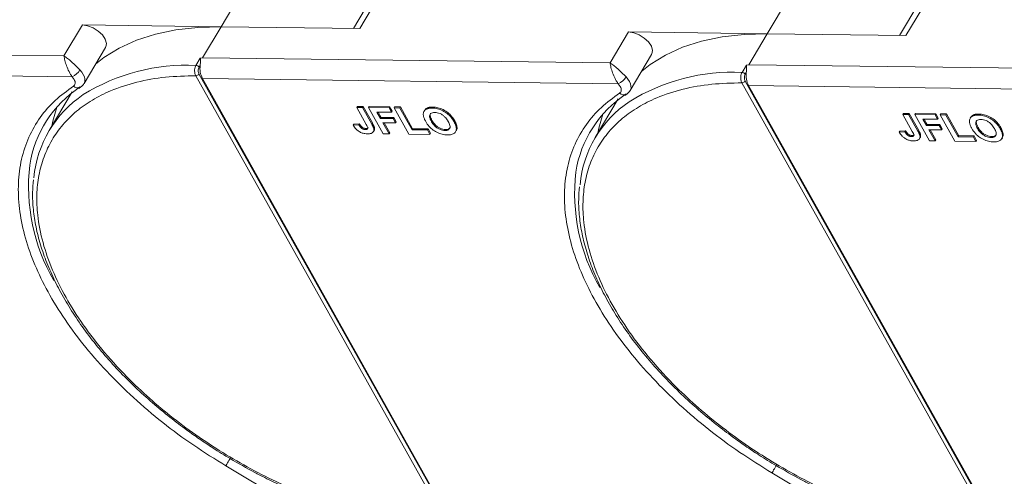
# Model space of a CAD drawing. Header units: millimetres. Extents: x -1055 to 1009, y -247 to 1211.
# Tile 30 of 51: x 218 to 315, y 1017 to 1062. Entities that reach past the tile are written whole.
import ezdxf

# ---------------------------------------------------------------- set-up
doc = ezdxf.new("R2010")
doc.units = ezdxf.units.MM

msp = doc.modelspace()

# ---------------------------------------------------------------- linework, layer by layer
at = {"color": 7, "linetype": 'Continuous', "lineweight": 15}
for p, q in [((239.869, 1064.95), (237.758, 1061.401)), ((251.388, 1061.225), (253.499, 1064.774)), ((252.668, 1064.411), (250.778, 1061.233)), ((293.545, 1064.259), (291.434, 1060.71)), ((306.344, 1063.72), (304.454, 1060.542)), ((305.065, 1060.534), (307.176, 1064.083)), ((224.127, 1061.576), (222.318, 1058.534)), ((237.758, 1061.401), (224.127, 1061.576)), ((235.948, 1058.359), (237.758, 1061.401)), ((237.758, 1061.401), (251.388, 1061.225)), ((277.804, 1060.885), (275.995, 1057.843)), ((291.434, 1060.71), (277.804, 1060.885)), ((289.625, 1057.668), (291.434, 1060.71)), ((291.434, 1060.71), (305.065, 1060.534)), ((222.318, 1058.534), (182.272, 1059.049)), ((224.29, 1055.817), (226.4, 1059.366)), ((235.288, 1057.6), (235.718, 1058.322)), ((235.718, 1058.322), (235.948, 1058.359)), ((275.995, 1057.843), (235.948, 1058.359)), ((277.966, 1055.126), (280.077, 1058.675)), ((182.245, 1057.006), (223.126, 1056.48)), ((235.597, 1057.417), (235.708, 1057.604)), ((288.965, 1056.909), (289.395, 1057.631)), ((289.274, 1056.726), (289.385, 1056.913)), ((289.395, 1057.631), (289.625, 1057.668)), ((329.671, 1057.152), (289.625, 1057.668)), ((223.32, 1056.222), (223.126, 1056.48)), ((260.074, 1012.317), (235.277, 1056.578)), ((260.386, 1012.492), (235.589, 1056.753)), ((235.922, 1056.315), (276.802, 1055.789)), ((235.922, 1056.315), (260.144, 1013.082)), ((313.751, 1011.626), (288.954, 1055.887)), ((314.063, 1011.801), (289.266, 1056.062)), ((223.123, 1055.005), (220.861, 1051.203)), ((223.769, 1055.316), (223.954, 1055.444)), ((276.997, 1055.531), (276.802, 1055.789)), ((289.599, 1055.624), (330.479, 1055.098)), ((289.599, 1055.624), (313.82, 1012.391)), ((276.799, 1054.314), (274.538, 1050.512)), ((277.446, 1054.625), (277.63, 1054.753)), ((251.15, 1053.564), (251.089, 1053.463)), ((252.023, 1051.797), (251.089, 1053.463)), ((251.089, 1053.463), (251.657, 1053.456)), ((251.15, 1053.564), (251.717, 1053.557)), ((251.717, 1053.557), (251.657, 1053.456)), ((251.657, 1053.456), (252.566, 1051.833)), ((251.717, 1053.557), (252.626, 1051.935)), ((252.322, 1053.549), (252.262, 1053.448)), ((253.703, 1050.874), (252.262, 1053.448)), ((252.262, 1053.448), (254.266, 1053.422)), ((252.322, 1053.549), (254.326, 1053.523)), ((254.506, 1052.993), (253.069, 1053.012)), ((253.069, 1053.012), (253.42, 1052.385)), ((253.187, 1053.01), (253.481, 1052.486)), ((254.326, 1053.523), (254.266, 1053.422)), ((254.266, 1053.422), (254.506, 1052.993)), ((254.326, 1053.523), (254.566, 1053.095)), ((254.566, 1053.095), (254.506, 1052.993)), ((254.817, 1053.517), (254.757, 1053.416)), ((256.199, 1050.842), (254.757, 1053.416)), ((254.757, 1053.416), (255.324, 1053.408)), ((254.817, 1053.517), (255.385, 1053.51)), ((255.385, 1053.51), (255.324, 1053.408)), ((255.324, 1053.408), (256.526, 1051.264)), ((255.385, 1053.51), (256.586, 1051.365)), ((257.77, 1053.189), (257.71, 1053.088)), ((258.011, 1053.408), (257.951, 1053.307)), ((258.576, 1053.502), (258.516, 1053.4)), ((253.481, 1052.486), (253.42, 1052.385)), ((253.42, 1052.385), (254.668, 1052.369)), ((253.481, 1052.486), (254.728, 1052.47)), ((254.728, 1052.47), (254.668, 1052.369)), ((254.668, 1052.369), (254.908, 1051.94)), ((254.728, 1052.47), (254.969, 1052.041)), ((254.969, 1052.041), (254.908, 1051.94)), ((258.426, 1052.093), (258.487, 1052.194)), ((260.72, 1052.16), (260.66, 1052.059)), ((304.826, 1052.873), (304.766, 1052.772)), ((305.699, 1051.106), (304.766, 1052.772)), ((304.766, 1052.772), (305.333, 1052.765)), ((304.826, 1052.873), (305.394, 1052.866)), ((305.394, 1052.866), (305.333, 1052.765)), ((305.333, 1052.765), (306.242, 1051.142)), ((305.394, 1052.866), (306.303, 1051.244)), ((305.999, 1052.858), (305.938, 1052.757)), ((307.38, 1050.184), (305.938, 1052.757)), ((305.938, 1052.757), (307.942, 1052.731)), ((305.999, 1052.858), (308.003, 1052.833)), ((308.183, 1052.302), (306.746, 1052.321)), ((306.746, 1052.321), (307.097, 1051.694)), ((306.864, 1052.319), (307.157, 1051.795)), ((308.003, 1052.833), (307.942, 1052.731)), ((307.942, 1052.731), (308.183, 1052.302)), ((308.003, 1052.833), (308.243, 1052.404)), ((308.243, 1052.404), (308.183, 1052.302)), ((308.494, 1052.826), (308.434, 1052.725)), ((309.876, 1050.151), (308.434, 1052.725)), ((308.434, 1052.725), (309.001, 1052.718)), ((308.494, 1052.826), (309.061, 1052.819)), ((309.061, 1052.819), (309.001, 1052.718)), ((309.001, 1052.718), (310.202, 1050.573)), ((309.061, 1052.819), (310.263, 1050.674)), ((311.447, 1052.498), (311.387, 1052.397)), ((311.688, 1052.718), (311.627, 1052.616)), ((312.253, 1052.811), (312.192, 1052.709)), ((250.806, 1051.833), (250.746, 1051.731)), ((251.294, 1051.757), (250.746, 1051.731)), ((250.806, 1051.833), (251.355, 1051.858)), ((251.355, 1051.858), (251.294, 1051.757)), ((251.611, 1051.537), (251.551, 1051.436)), ((251.994, 1051.392), (251.934, 1051.29)), ((252.626, 1051.935), (252.566, 1051.833)), ((252.738, 1051.081), (252.799, 1051.183)), ((252.836, 1051.446), (252.775, 1051.345)), ((254.908, 1051.94), (253.661, 1051.956)), ((253.661, 1051.956), (254.271, 1050.867)), ((253.779, 1051.954), (254.331, 1050.969)), ((256.586, 1051.365), (256.526, 1051.264)), ((256.526, 1051.264), (258.038, 1051.244)), ((256.586, 1051.365), (258.099, 1051.346)), ((258.099, 1051.346), (258.038, 1051.244)), ((258.038, 1051.244), (258.279, 1050.816)), ((258.099, 1051.346), (258.339, 1050.917)), ((259.821, 1051.291), (259.761, 1051.19)), ((260.811, 1051.077), (260.872, 1051.179)), ((304.483, 1051.142), (304.422, 1051.041)), ((304.971, 1051.066), (304.422, 1051.041)), ((304.483, 1051.142), (305.031, 1051.168)), ((305.031, 1051.168), (304.971, 1051.066)), ((306.303, 1051.244), (306.242, 1051.142)), ((307.157, 1051.795), (307.097, 1051.694)), ((307.097, 1051.694), (308.345, 1051.678)), ((307.157, 1051.795), (308.405, 1051.779)), ((308.585, 1051.249), (307.337, 1051.265)), ((307.337, 1051.265), (307.947, 1050.176)), ((307.455, 1051.264), (308.008, 1050.278)), ((308.405, 1051.779), (308.345, 1051.678)), ((308.345, 1051.678), (308.585, 1051.249)), ((308.405, 1051.779), (308.645, 1051.35)), ((308.645, 1051.35), (308.585, 1051.249)), ((312.103, 1051.402), (312.163, 1051.503)), ((314.397, 1051.469), (314.337, 1051.368)), ((254.271, 1050.867), (253.703, 1050.874)), ((254.271, 1050.867), (254.331, 1050.969)), ((258.279, 1050.816), (256.199, 1050.842)), ((258.279, 1050.816), (258.339, 1050.917)), ((305.288, 1050.846), (305.227, 1050.745)), ((305.671, 1050.701), (305.61, 1050.599)), ((306.415, 1050.39), (306.475, 1050.492)), ((306.512, 1050.755), (306.452, 1050.654)), ((307.947, 1050.176), (307.38, 1050.184)), ((307.947, 1050.176), (308.008, 1050.278)), ((311.955, 1050.125), (309.876, 1050.151)), ((310.263, 1050.674), (310.202, 1050.573)), ((310.202, 1050.573), (311.715, 1050.554)), ((310.263, 1050.674), (311.775, 1050.655)), ((311.775, 1050.655), (311.715, 1050.554)), ((311.715, 1050.554), (311.955, 1050.125)), ((311.775, 1050.655), (312.016, 1050.226)), ((311.955, 1050.125), (312.016, 1050.226)), ((313.498, 1050.6), (313.438, 1050.499)), ((314.488, 1050.386), (314.548, 1050.488)), ((245.175, 1014.072), (238.226, 1018.205)), ((298.851, 1013.381), (291.903, 1017.514))]:
    msp.add_line(p, q, dxfattribs=at)
at = {"color": 7, "linetype": 'Continuous', "lineweight": 15, "flags": 128}
for points in [[(226.4, 1059.366), (226.426, 1059.414), (226.487, 1059.766), (226.373, 1060.174), (226.094, 1060.594), (225.682, 1060.982), (225.18, 1061.295), (224.643, 1061.501), (224.127, 1061.576)], [(225.424, 1057.725), (226.242, 1058.366), (227.753, 1059.303), (229.447, 1060.074), (231.31, 1060.673), (233.327, 1061.096), (235.482, 1061.339), (237.758, 1061.401)], [(280.077, 1058.675), (280.103, 1058.723), (280.164, 1059.075), (280.049, 1059.483), (279.771, 1059.903), (279.359, 1060.291), (278.857, 1060.605), (278.319, 1060.81), (277.804, 1060.885)], [(279.101, 1057.034), (279.919, 1057.675), (281.43, 1058.612), (283.124, 1059.383), (284.987, 1059.982), (287.004, 1060.405), (289.159, 1060.648), (291.434, 1060.71)], [(223.887, 1057.151), (224.074, 1056.932), (224.22, 1056.707), (224.32, 1056.484), (224.371, 1056.268), (224.373, 1056.066), (224.325, 1055.885), (224.29, 1055.817)], [(277.564, 1056.46), (277.751, 1056.241), (277.896, 1056.017), (277.996, 1055.793), (278.048, 1055.577), (278.05, 1055.375), (278.001, 1055.194), (277.966, 1055.126)], [(221.616, 1053.499), (221.214, 1052.127), (221.111, 1051.623)], [(275.292, 1052.808), (274.891, 1051.436), (274.788, 1050.932)], [(238.226, 1018.205), (238.273, 1018.284), (238.33, 1018.38), (238.395, 1018.489), (238.465, 1018.607), (238.537, 1018.728), (238.609, 1018.849), (238.653, 1018.923)], [(291.903, 1017.514), (291.95, 1017.593), (292.007, 1017.69), (292.072, 1017.798), (292.142, 1017.916), (292.214, 1018.037), (292.286, 1018.158), (292.347, 1018.262)]]:
    msp.add_lwpolyline(points, dxfattribs=at)
at = {"color": 7, "linetype": 'Continuous', "lineweight": 15}
for centre, radius, start, end in [((222.425, 1058.042), 1.712, 294.14971, 328.65097), ((234.377, 1038.332), 19.289, 87.29227, 121.83149), ((235.268, 1057.212), 0.388, 31.84251, 86.94255), ((237.874, 1057.301), 2.187, 172.04295, 206.79404), ((288.054, 1037.642), 19.289, 87.29227, 121.83149), ((288.944, 1056.522), 0.388, 31.84251, 86.94255), ((291.551, 1056.61), 2.187, 172.04295, 206.79404), ((235.264, 1056.967), 0.389, 271.86957, 326.65022), ((276.102, 1057.351), 1.712, 294.14971, 328.65097), ((288.941, 1056.276), 0.389, 271.86957, 326.65022), ((230.101, 1046.058), 11.283, 123.39574, 171.14243), ((223.658, 1055.976), 0.592, 225.54062, 298.59397), ((277.335, 1055.285), 0.592, 225.54062, 298.59397), ((230.393, 1045.533), 11.078, 123.96754, 174.74389), ((283.777, 1045.368), 11.283, 123.39574, 171.14243), ((284.07, 1044.842), 11.078, 123.96754, 174.74389), ((237.379, 1045.699), 18.545, 173.50833, 209.95487), ((291.056, 1045.008), 18.545, 173.50833, 209.95487)]:
    msp.add_arc(centre, radius, start, end, dxfattribs=at)
for points, knots in [([(222.318, 1058.534), (222.432, 1058.46), (222.66, 1058.314), (223.063, 1057.973), (223.487, 1057.568), (223.754, 1057.29), (223.887, 1057.151)], [0, 0, 0, 0, 0.251308, 0.500635, 0.750187, 1, 1, 1, 1]), ([(223.126, 1056.48), (223.071, 1056.557), (222.961, 1056.712), (222.762, 1057.075), (222.555, 1057.56), (222.385, 1058.114), (222.34, 1058.394), (222.318, 1058.534)], [0, 0, 0, 0, 0.124054, 0.250838, 0.49978, 0.748665, 1, 1, 1, 1]), ([(235.718, 1058.322), (235.719, 1058.322), (235.721, 1058.323), (235.724, 1058.322), (235.727, 1058.318), (235.732, 1058.296), (235.728, 1058.195), (235.726, 1057.999), (235.725, 1057.768), (235.711, 1057.631), (235.708, 1057.604)], [0, 0, 0, 0, 0.003793, 0.007579, 0.014093, 0.034497, 0.13062, 0.51526, 0.901442, 1, 1, 1, 1]), ([(275.995, 1057.843), (276.109, 1057.77), (276.337, 1057.623), (276.739, 1057.282), (277.164, 1056.877), (277.431, 1056.599), (277.564, 1056.46)], [0, 0, 0, 0, 0.2513081, 0.5006346, 0.7501865, 1, 1, 1, 1]), ([(276.802, 1055.789), (276.748, 1055.866), (276.638, 1056.021), (276.439, 1056.384), (276.232, 1056.869), (276.062, 1057.423), (276.017, 1057.703), (275.995, 1057.843)], [0, 0, 0, 0, 0.1240537, 0.2508378, 0.4997796, 0.7486646, 1, 1, 1, 1]), ([(235.277, 1056.578), (235.255, 1056.622), (235.213, 1056.708), (235.176, 1056.86), (235.158, 1057.013), (235.161, 1057.202), (235.197, 1057.415), (235.259, 1057.541), (235.288, 1057.6)], [0, 0, 0, 0, 0.152956, 0.297992, 0.435105, 0.564288, 0.797856, 1, 1, 1, 1]), ([(235.589, 1056.753), (235.567, 1056.802), (235.524, 1056.899), (235.507, 1057.086), (235.529, 1057.272), (235.575, 1057.369), (235.597, 1057.417)], [0, 0, 0, 0, 0.250048, 0.499879, 0.74922, 1, 1, 1, 1]), ([(288.954, 1055.887), (288.932, 1055.931), (288.89, 1056.017), (288.853, 1056.169), (288.835, 1056.322), (288.837, 1056.511), (288.873, 1056.724), (288.936, 1056.85), (288.965, 1056.909)], [0, 0, 0, 0, 0.152956, 0.297992, 0.435105, 0.564288, 0.797856, 1, 1, 1, 1]), ([(289.395, 1057.631), (289.396, 1057.632), (289.398, 1057.632), (289.4, 1057.631), (289.404, 1057.627), (289.408, 1057.605), (289.404, 1057.504), (289.403, 1057.309), (289.402, 1057.077), (289.388, 1056.941), (289.385, 1056.913)], [0, 0, 0, 0, 0.003793, 0.007579, 0.014093, 0.034497, 0.13062, 0.51526, 0.901442, 1, 1, 1, 1]), ([(260.074, 1012.317), (259.026, 1012.369), (256.899, 1012.475), (253.472, 1013.064), (250.164, 1013.917), (247.059, 1014.973), (244.208, 1016.143), (241.374, 1017.509), (238.59, 1019.065), (235.903, 1020.781), (233.36, 1022.629), (230.983, 1024.584), (228.59, 1026.816), (226.274, 1029.322), (224.166, 1032.056), (222.456, 1034.772), (221.124, 1037.484), (220.178, 1040.203), (219.7, 1042.685), (219.608, 1044.887), (219.812, 1046.81), (220.306, 1048.619), (221.096, 1050.29), (222.165, 1051.796), (223.498, 1053.109), (225.069, 1054.222), (227.028, 1055.212), (229.421, 1055.992), (232.233, 1056.501), (234.272, 1056.553), (235.277, 1056.578)], [0, 0, 0, 0, 0.038845, 0.078883, 0.12003, 0.152186, 0.184338, 0.217171, 0.25, 0.282833, 0.315662, 0.347818, 0.37997, 0.421121, 0.461157, 0.5, 0.538846, 0.578883, 0.62003, 0.652186, 0.684338, 0.717171, 0.75, 0.782833, 0.815662, 0.847818, 0.87997, 0.921121, 0.961156, 1, 1, 1, 1]), ([(223.32, 1056.222), (223.352, 1056.155), (223.417, 1056.018), (223.428, 1055.828), (223.377, 1055.663), (223.288, 1055.59), (223.244, 1055.553)], [0, 0, 0, 0, 0.245536, 0.5, 0.754464, 1, 1, 1, 1]), ([(313.751, 1011.626), (312.703, 1011.678), (310.575, 1011.784), (307.148, 1012.373), (303.84, 1013.226), (300.736, 1014.282), (297.884, 1015.452), (295.051, 1016.819), (292.267, 1018.374), (289.579, 1020.09), (287.036, 1021.938), (284.66, 1023.893), (282.267, 1026.126), (279.951, 1028.631), (277.842, 1031.365), (276.133, 1034.082), (274.801, 1036.794), (273.855, 1039.512), (273.376, 1041.994), (273.285, 1044.197), (273.489, 1046.119), (273.983, 1047.928), (274.773, 1049.599), (275.842, 1051.105), (277.174, 1052.418), (278.746, 1053.531), (280.705, 1054.521), (283.097, 1055.302), (285.91, 1055.81), (287.949, 1055.862), (288.954, 1055.887)], [0, 0, 0, 0, 0.038845, 0.078883, 0.12003, 0.152186, 0.184338, 0.217171, 0.25, 0.282833, 0.315662, 0.347818, 0.37997, 0.421121, 0.461157, 0.5, 0.538846, 0.578883, 0.62003, 0.652186, 0.684338, 0.717171, 0.75, 0.782833, 0.815662, 0.847818, 0.87997, 0.921121, 0.961156, 1, 1, 1, 1]), ([(289.266, 1056.062), (289.244, 1056.111), (289.201, 1056.209), (289.184, 1056.395), (289.206, 1056.581), (289.251, 1056.678), (289.274, 1056.726)], [0, 0, 0, 0, 0.250048, 0.499879, 0.74922, 1, 1, 1, 1]), ([(238.226, 1018.205), (237.164, 1018.864), (235.018, 1020.195), (231.978, 1022.455), (229.104, 1024.895), (226.471, 1027.49), (224.135, 1030.184), (222.14, 1032.92), (220.516, 1035.644), (219.266, 1038.325), (218.384, 1040.959), (217.879, 1043.541), (217.774, 1046.04), (218.084, 1048.4), (218.803, 1050.572), (219.922, 1052.509), (221.377, 1054.203), (222.626, 1055.106), (223.244, 1055.553)], [0, 0, 0, 0, 0.061038, 0.123312, 0.186438, 0.25, 0.313562, 0.376688, 0.438962, 0.5, 0.561038, 0.623312, 0.686438, 0.75, 0.813562, 0.876688, 0.938962, 1, 1, 1, 1]), ([(223.933, 1055.468), (223.968, 1055.485), (224.116, 1055.558), (224.206, 1055.702), (224.275, 1055.812)], [0, 0, 0, 0, 0.236146, 1, 1, 1, 1]), ([(291.903, 1017.514), (290.841, 1018.173), (288.695, 1019.504), (285.655, 1021.764), (282.78, 1024.204), (280.148, 1026.799), (277.812, 1029.493), (275.816, 1032.23), (274.192, 1034.953), (272.942, 1037.634), (272.06, 1040.268), (271.556, 1042.85), (271.451, 1045.349), (271.76, 1047.709), (272.48, 1049.882), (273.599, 1051.818), (275.053, 1053.512), (276.302, 1054.415), (276.921, 1054.862)], [0, 0, 0, 0, 0.061038, 0.123312, 0.186438, 0.25, 0.313562, 0.376688, 0.438962, 0.5, 0.561038, 0.623312, 0.686438, 0.75, 0.813562, 0.876688, 0.938962, 1, 1, 1, 1]), ([(276.997, 1055.531), (277.029, 1055.464), (277.094, 1055.327), (277.105, 1055.137), (277.053, 1054.973), (276.964, 1054.899), (276.921, 1054.862)], [0, 0, 0, 0, 0.2455359, 0.5, 0.7544641, 1, 1, 1, 1]), ([(277.61, 1054.777), (277.645, 1054.794), (277.792, 1054.867), (277.883, 1055.011), (277.952, 1055.122)], [0, 0, 0, 0, 0.236146, 1, 1, 1, 1]), ([(257.634, 1052.735), (257.635, 1052.797), (257.636, 1052.919), (257.711, 1053.118), (257.827, 1053.246), (257.937, 1053.301), (257.951, 1053.307)], [0, 0, 0, 0, 0.2508959, 0.5021661, 0.9405117, 1, 1, 1, 1]), ([(257.774, 1053.187), (257.829, 1053.263), (257.891, 1053.35), (257.998, 1053.402), (258.011, 1053.408)], [0, 0, 0, 0, 0.874905, 1, 1, 1, 1]), ([(257.951, 1053.307), (257.98, 1053.319), (258.039, 1053.344), (258.134, 1053.367), (258.227, 1053.385), (258.32, 1053.395), (258.416, 1053.4), (258.482, 1053.4), (258.516, 1053.4)], [0, 0, 0, 0, 0.185429, 0.37219, 0.527708, 0.683877, 0.841678, 1, 1, 1, 1]), ([(258.011, 1053.408), (258.04, 1053.421), (258.099, 1053.446), (258.194, 1053.469), (258.287, 1053.486), (258.38, 1053.496), (258.476, 1053.502), (258.543, 1053.502), (258.576, 1053.502)], [0, 0, 0, 0, 0.185429, 0.37219, 0.527708, 0.683877, 0.841678, 1, 1, 1, 1]), ([(258.426, 1052.093), (258.39, 1052.161), (258.299, 1052.335), (258.231, 1052.58), (258.279, 1052.791), (258.417, 1052.92), (258.596, 1052.968), (258.721, 1052.97), (258.763, 1052.971)], [0, 0, 0, 0, 0.1586166, 0.4008637, 0.5730594, 0.7454856, 0.9129852, 1, 1, 1, 1]), ([(258.516, 1053.4), (258.596, 1053.397), (258.838, 1053.387), (259.28, 1053.282), (259.785, 1053.026), (260.241, 1052.659), (260.506, 1052.323), (260.63, 1052.11), (260.66, 1052.059)], [0, 0, 0, 0, 0.101398, 0.306996, 0.506144, 0.685262, 0.924557, 1, 1, 1, 1]), ([(258.576, 1053.502), (258.656, 1053.498), (258.898, 1053.488), (259.34, 1053.383), (259.845, 1053.128), (260.302, 1052.76), (260.567, 1052.424), (260.691, 1052.211), (260.72, 1052.16)], [0, 0, 0, 0, 0.101398, 0.306996, 0.506144, 0.685262, 0.924557, 1, 1, 1, 1]), ([(258.763, 1052.971), (258.845, 1052.966), (259.009, 1052.955), (259.284, 1052.865), (259.551, 1052.715), (259.824, 1052.475), (259.985, 1052.254), (260.07, 1052.107), (260.086, 1052.078)], [0, 0, 0, 0, 0.160292, 0.321922, 0.490761, 0.657569, 0.933883, 1, 1, 1, 1]), ([(257.869, 1052.083), (257.85, 1052.117), (257.812, 1052.186), (257.761, 1052.292), (257.714, 1052.402), (257.675, 1052.515), (257.645, 1052.627), (257.638, 1052.699), (257.634, 1052.735)], [0, 0, 0, 0, 0.15395, 0.308181, 0.478699, 0.649961, 0.824203, 1, 1, 1, 1]), ([(260.003, 1050.761), (259.923, 1050.764), (259.681, 1050.774), (259.236, 1050.877), (258.729, 1051.133), (258.273, 1051.502), (258.016, 1051.831), (257.895, 1052.037), (257.869, 1052.083)], [0, 0, 0, 0, 0.102171, 0.30922, 0.51365, 0.692275, 0.932413, 1, 1, 1, 1]), ([(258.487, 1052.194), (258.45, 1052.263), (258.358, 1052.437), (258.301, 1052.675), (258.311, 1052.842), (258.358, 1052.885), (258.359, 1052.886)], [0, 0, 0, 0, 0.274858, 0.694634, 0.993023, 1, 1, 1, 1]), ([(259.761, 1051.19), (259.679, 1051.195), (259.514, 1051.207), (259.238, 1051.303), (258.96, 1051.46), (258.671, 1051.716), (258.515, 1051.939), (258.435, 1052.078), (258.426, 1052.093)], [0, 0, 0, 0, 0.15971, 0.320429, 0.491074, 0.67705, 0.96629, 1, 1, 1, 1]), ([(259.821, 1051.291), (259.739, 1051.297), (259.575, 1051.308), (259.298, 1051.404), (259.02, 1051.562), (258.731, 1051.817), (258.575, 1052.04), (258.495, 1052.179), (258.487, 1052.194)], [0, 0, 0, 0, 0.15971, 0.320429, 0.491074, 0.67705, 0.96629, 1, 1, 1, 1]), ([(260.086, 1052.078), (260.122, 1052.01), (260.223, 1051.817), (260.291, 1051.549), (260.208, 1051.335), (260.052, 1051.22), (259.881, 1051.191), (259.78, 1051.19), (259.761, 1051.19)], [0, 0, 0, 0, 0.1585903, 0.4472388, 0.6203806, 0.7935748, 0.9612953, 1, 1, 1, 1]), ([(260.66, 1052.059), (260.697, 1051.99), (260.806, 1051.783), (260.907, 1051.455), (260.867, 1051.117), (260.663, 1050.881), (260.351, 1050.77), (260.108, 1050.763), (260.003, 1050.761)], [0, 0, 0, 0, 0.101888, 0.307343, 0.492963, 0.678647, 0.860791, 1, 1, 1, 1]), ([(260.72, 1052.16), (260.757, 1052.091), (260.868, 1051.884), (260.958, 1051.562), (260.959, 1051.292), (260.874, 1051.202), (260.86, 1051.187)], [0, 0, 0, 0, 0.192169, 0.579672, 0.929764, 1, 1, 1, 1]), ([(311.311, 1052.045), (311.312, 1052.106), (311.313, 1052.228), (311.387, 1052.427), (311.503, 1052.555), (311.614, 1052.61), (311.627, 1052.616)], [0, 0, 0, 0, 0.2508959, 0.5021661, 0.9405117, 1, 1, 1, 1]), ([(311.546, 1051.392), (311.527, 1051.426), (311.489, 1051.495), (311.438, 1051.601), (311.391, 1051.711), (311.352, 1051.824), (311.322, 1051.936), (311.314, 1052.008), (311.311, 1052.045)], [0, 0, 0, 0, 0.15395, 0.308181, 0.478699, 0.649961, 0.824203, 1, 1, 1, 1]), ([(311.45, 1052.496), (311.505, 1052.572), (311.568, 1052.659), (311.674, 1052.711), (311.688, 1052.718)], [0, 0, 0, 0, 0.874905, 1, 1, 1, 1]), ([(311.627, 1052.616), (311.657, 1052.629), (311.716, 1052.653), (311.81, 1052.677), (311.904, 1052.694), (311.996, 1052.704), (312.092, 1052.71), (312.159, 1052.709), (312.192, 1052.709)], [0, 0, 0, 0, 0.185429, 0.37219, 0.527708, 0.683877, 0.841678, 1, 1, 1, 1]), ([(311.688, 1052.718), (311.717, 1052.73), (311.776, 1052.755), (311.871, 1052.778), (311.964, 1052.795), (312.057, 1052.805), (312.153, 1052.811), (312.219, 1052.811), (312.253, 1052.811)], [0, 0, 0, 0, 0.185429, 0.37219, 0.527708, 0.683877, 0.841678, 1, 1, 1, 1]), ([(312.103, 1051.402), (312.067, 1051.47), (311.976, 1051.644), (311.907, 1051.889), (311.956, 1052.1), (312.094, 1052.229), (312.273, 1052.277), (312.397, 1052.279), (312.44, 1052.28)], [0, 0, 0, 0, 0.1586166, 0.4008637, 0.5730594, 0.7454856, 0.9129852, 1, 1, 1, 1]), ([(312.163, 1051.503), (312.127, 1051.572), (312.034, 1051.746), (311.977, 1051.984), (311.987, 1052.151), (312.034, 1052.194), (312.035, 1052.195)], [0, 0, 0, 0, 0.2748579, 0.6946344, 0.9930226, 1, 1, 1, 1]), ([(312.192, 1052.709), (312.272, 1052.706), (312.515, 1052.696), (312.957, 1052.591), (313.462, 1052.335), (313.918, 1051.968), (314.183, 1051.632), (314.307, 1051.419), (314.337, 1051.368)], [0, 0, 0, 0, 0.101398, 0.306996, 0.506144, 0.685262, 0.924557, 1, 1, 1, 1]), ([(312.253, 1052.811), (312.333, 1052.807), (312.575, 1052.797), (313.017, 1052.692), (313.522, 1052.437), (313.978, 1052.069), (314.243, 1051.733), (314.367, 1051.52), (314.397, 1051.469)], [0, 0, 0, 0, 0.101398, 0.306996, 0.506144, 0.685262, 0.924557, 1, 1, 1, 1]), ([(312.44, 1052.28), (312.521, 1052.275), (312.686, 1052.264), (312.961, 1052.174), (313.227, 1052.024), (313.501, 1051.784), (313.661, 1051.563), (313.746, 1051.416), (313.763, 1051.388)], [0, 0, 0, 0, 0.1602922, 0.3219224, 0.4907614, 0.6575692, 0.9338827, 1, 1, 1, 1]), ([(252.137, 1050.862), (252.057, 1050.866), (251.874, 1050.875), (251.561, 1050.961), (251.255, 1051.131), (250.959, 1051.394), (250.83, 1051.599), (250.746, 1051.731)], [0, 0, 0, 0, 0.155292, 0.353145, 0.543243, 0.704067, 1, 1, 1, 1]), ([(251.551, 1051.436), (251.529, 1051.455), (251.485, 1051.494), (251.435, 1051.553), (251.393, 1051.607), (251.358, 1051.657), (251.325, 1051.707), (251.305, 1051.74), (251.294, 1051.757)], [0, 0, 0, 0, 0.193806, 0.393127, 0.544069, 0.695412, 0.847613, 1, 1, 1, 1]), ([(251.355, 1051.858), (251.365, 1051.841), (251.386, 1051.807), (251.421, 1051.754), (251.46, 1051.7), (251.503, 1051.645), (251.551, 1051.589), (251.591, 1051.555), (251.611, 1051.537)], [0, 0, 0, 0, 0.155996, 0.312125, 0.480895, 0.650212, 0.823248, 1, 1, 1, 1]), ([(251.934, 1051.29), (251.909, 1051.291), (251.858, 1051.294), (251.784, 1051.311), (251.716, 1051.335), (251.657, 1051.364), (251.601, 1051.397), (251.568, 1051.423), (251.551, 1051.436)], [0, 0, 0, 0, 0.202387, 0.410907, 0.557829, 0.709472, 0.853224, 1, 1, 1, 1]), ([(251.611, 1051.537), (251.65, 1051.509), (251.725, 1051.455), (251.851, 1051.407), (251.938, 1051.393), (251.984, 1051.392), (251.994, 1051.392)], [0, 0, 0, 0, 0.330398, 0.624767, 0.917361, 1, 1, 1, 1]), ([(252.023, 1051.797), (252.059, 1051.729), (252.123, 1051.61), (252.175, 1051.467), (252.173, 1051.375), (252.131, 1051.326), (252.052, 1051.294), (251.979, 1051.292), (251.934, 1051.29)], [0, 0, 0, 0, 0.292027, 0.504854, 0.613905, 0.723685, 0.829816, 1, 1, 1, 1]), ([(251.994, 1051.392), (252.044, 1051.394), (252.123, 1051.397), (252.2, 1051.432), (252.215, 1051.466), (252.222, 1051.48)], [0, 0, 0, 0, 0.495374, 0.790754, 1, 1, 1, 1]), ([(252.775, 1051.345), (252.779, 1051.281), (252.787, 1051.154), (252.695, 1051.001), (252.493, 1050.876), (252.271, 1050.867), (252.137, 1050.862)], [0, 0, 0, 0, 0.20646, 0.413515, 0.645211, 1, 1, 1, 1]), ([(252.566, 1051.833), (252.584, 1051.799), (252.622, 1051.73), (252.669, 1051.638), (252.706, 1051.556), (252.734, 1051.485), (252.76, 1051.414), (252.77, 1051.368), (252.775, 1051.345)], [0, 0, 0, 0, 0.20827, 0.416707, 0.561481, 0.706573, 0.852825, 1, 1, 1, 1]), ([(252.626, 1051.935), (252.645, 1051.9), (252.682, 1051.832), (252.729, 1051.739), (252.767, 1051.658), (252.794, 1051.587), (252.821, 1051.516), (252.831, 1051.469), (252.836, 1051.446)], [0, 0, 0, 0, 0.20827, 0.416707, 0.561481, 0.706573, 0.852825, 1, 1, 1, 1]), ([(252.836, 1051.446), (252.843, 1051.381), (252.853, 1051.283), (252.805, 1051.212), (252.789, 1051.188)], [0, 0, 0, 0, 0.663161, 1, 1, 1, 1]), ([(260.267, 1051.481), (260.263, 1051.469), (260.239, 1051.399), (260.108, 1051.324), (259.942, 1051.292), (259.84, 1051.291), (259.821, 1051.291)], [0, 0, 0, 0, 0.084934, 0.502415, 0.906703, 1, 1, 1, 1]), ([(305.814, 1050.171), (305.734, 1050.175), (305.55, 1050.184), (305.237, 1050.27), (304.932, 1050.441), (304.636, 1050.704), (304.506, 1050.908), (304.422, 1051.041)], [0, 0, 0, 0, 0.155292, 0.353145, 0.543243, 0.704067, 1, 1, 1, 1]), ([(305.227, 1050.745), (305.206, 1050.764), (305.161, 1050.803), (305.112, 1050.862), (305.07, 1050.916), (305.035, 1050.966), (305.002, 1051.016), (304.981, 1051.049), (304.971, 1051.066)], [0, 0, 0, 0, 0.193806, 0.393127, 0.544069, 0.695412, 0.847613, 1, 1, 1, 1]), ([(305.031, 1051.168), (305.042, 1051.15), (305.063, 1051.116), (305.098, 1051.063), (305.137, 1051.009), (305.18, 1050.954), (305.228, 1050.898), (305.268, 1050.864), (305.288, 1050.846)], [0, 0, 0, 0, 0.155996, 0.312125, 0.480895, 0.650212, 0.823248, 1, 1, 1, 1]), ([(305.699, 1051.106), (305.736, 1051.038), (305.8, 1050.919), (305.851, 1050.776), (305.85, 1050.684), (305.808, 1050.635), (305.729, 1050.603), (305.655, 1050.601), (305.61, 1050.599)], [0, 0, 0, 0, 0.292027, 0.504854, 0.613905, 0.723685, 0.829816, 1, 1, 1, 1]), ([(306.242, 1051.142), (306.261, 1051.108), (306.299, 1051.04), (306.345, 1050.947), (306.383, 1050.865), (306.411, 1050.795), (306.437, 1050.723), (306.447, 1050.677), (306.452, 1050.654)], [0, 0, 0, 0, 0.20827, 0.416707, 0.561481, 0.706573, 0.852825, 1, 1, 1, 1]), ([(306.303, 1051.244), (306.321, 1051.21), (306.359, 1051.141), (306.406, 1051.049), (306.443, 1050.967), (306.471, 1050.896), (306.497, 1050.825), (306.507, 1050.779), (306.512, 1050.755)], [0, 0, 0, 0, 0.20827, 0.416707, 0.561481, 0.706573, 0.852825, 1, 1, 1, 1]), ([(313.679, 1050.07), (313.599, 1050.073), (313.357, 1050.083), (312.913, 1050.186), (312.405, 1050.443), (311.95, 1050.811), (311.692, 1051.14), (311.572, 1051.347), (311.546, 1051.392)], [0, 0, 0, 0, 0.102171, 0.30922, 0.51365, 0.692275, 0.932413, 1, 1, 1, 1]), ([(313.438, 1050.499), (313.356, 1050.504), (313.191, 1050.516), (312.914, 1050.612), (312.637, 1050.769), (312.348, 1051.025), (312.192, 1051.248), (312.111, 1051.387), (312.103, 1051.402)], [0, 0, 0, 0, 0.1597099, 0.3204292, 0.4910735, 0.6770503, 0.9662903, 1, 1, 1, 1]), ([(313.498, 1050.6), (313.416, 1050.606), (313.251, 1050.617), (312.975, 1050.714), (312.697, 1050.871), (312.408, 1051.126), (312.252, 1051.349), (312.172, 1051.489), (312.163, 1051.503)], [0, 0, 0, 0, 0.1597099, 0.3204292, 0.4910735, 0.6770503, 0.9662903, 1, 1, 1, 1]), ([(313.763, 1051.388), (313.799, 1051.319), (313.9, 1051.126), (313.968, 1050.858), (313.885, 1050.645), (313.729, 1050.529), (313.558, 1050.5), (313.457, 1050.499), (313.438, 1050.499)], [0, 0, 0, 0, 0.15859, 0.447239, 0.620381, 0.793575, 0.961295, 1, 1, 1, 1]), ([(314.337, 1051.368), (314.373, 1051.299), (314.483, 1051.092), (314.584, 1050.764), (314.544, 1050.426), (314.34, 1050.19), (314.028, 1050.079), (313.785, 1050.073), (313.679, 1050.07)], [0, 0, 0, 0, 0.101888, 0.307343, 0.492963, 0.678647, 0.860791, 1, 1, 1, 1]), ([(314.397, 1051.469), (314.434, 1051.4), (314.545, 1051.193), (314.635, 1050.871), (314.635, 1050.601), (314.55, 1050.511), (314.536, 1050.496)], [0, 0, 0, 0, 0.192169, 0.579672, 0.929764, 1, 1, 1, 1]), ([(305.61, 1050.599), (305.586, 1050.6), (305.535, 1050.603), (305.461, 1050.62), (305.393, 1050.644), (305.334, 1050.673), (305.278, 1050.706), (305.244, 1050.732), (305.227, 1050.745)], [0, 0, 0, 0, 0.202387, 0.410907, 0.557829, 0.709472, 0.853224, 1, 1, 1, 1]), ([(305.288, 1050.846), (305.327, 1050.818), (305.402, 1050.764), (305.528, 1050.717), (305.615, 1050.702), (305.661, 1050.701), (305.671, 1050.701)], [0, 0, 0, 0, 0.330398, 0.624767, 0.917361, 1, 1, 1, 1]), ([(305.671, 1050.701), (305.72, 1050.703), (305.799, 1050.706), (305.877, 1050.741), (305.892, 1050.775), (305.898, 1050.789)], [0, 0, 0, 0, 0.495374, 0.790754, 1, 1, 1, 1]), ([(306.452, 1050.654), (306.456, 1050.591), (306.464, 1050.463), (306.372, 1050.31), (306.169, 1050.185), (305.948, 1050.176), (305.814, 1050.171)], [0, 0, 0, 0, 0.20646, 0.413515, 0.645211, 1, 1, 1, 1]), ([(306.512, 1050.755), (306.519, 1050.69), (306.53, 1050.592), (306.482, 1050.521), (306.466, 1050.497)], [0, 0, 0, 0, 0.663161, 1, 1, 1, 1]), ([(313.944, 1050.79), (313.94, 1050.779), (313.916, 1050.708), (313.784, 1050.633), (313.618, 1050.601), (313.517, 1050.6), (313.498, 1050.6)], [0, 0, 0, 0, 0.084934, 0.502415, 0.906703, 1, 1, 1, 1]), ([(219.314, 1046.351), (219.276, 1045.933), (219.192, 1044.983), (219.281, 1043.427), (219.54, 1041.711), (219.986, 1039.956), (220.608, 1038.175), (221.401, 1036.379), (222.359, 1034.58), (223.475, 1032.788), (224.739, 1031.016), (226.139, 1029.277), (227.663, 1027.584), (229.289, 1025.955), (230.982, 1024.415), (232.684, 1023.005), (234.224, 1021.832), (235.64, 1020.829), (237.053, 1019.883), (238.084, 1019.256), (238.645, 1018.914)], [0, 0, 0, 0, 0.047763, 0.108564, 0.169412, 0.23026, 0.29107, 0.351811, 0.412448, 0.472949, 0.533269, 0.593337, 0.65303, 0.712106, 0.770046, 0.825494, 0.876205, 0.912323, 0.952312, 1, 1, 1, 1]), ([(272.99, 1045.661), (272.953, 1045.242), (272.869, 1044.292), (272.958, 1042.736), (273.217, 1041.021), (273.663, 1039.265), (274.284, 1037.484), (275.078, 1035.688), (276.036, 1033.889), (277.152, 1032.097), (278.415, 1030.326), (279.816, 1028.586), (281.339, 1026.893), (282.965, 1025.264), (284.659, 1023.724), (286.36, 1022.314), (287.901, 1021.141), (289.316, 1020.138), (290.73, 1019.192), (291.761, 1018.565), (292.321, 1018.223)], [0, 0, 0, 0, 0.047763, 0.108564, 0.169412, 0.23026, 0.29107, 0.351811, 0.412448, 0.472949, 0.533269, 0.593337, 0.65303, 0.712106, 0.770046, 0.825494, 0.876205, 0.912323, 0.952312, 1, 1, 1, 1]), ([(238.645, 1018.914), (239.45, 1018.45), (240.577, 1017.801), (242.279, 1016.929), (243.736, 1016.228), (245.488, 1015.463), (247.333, 1014.738), (249.265, 1014.068), (251.247, 1013.477), (253.256, 1012.977), (255.27, 1012.579), (257.268, 1012.298), (258.972, 1012.138), (259.981, 1012.122), (260.356, 1012.117)], [0, 0, 0, 0, 0.1137, 0.159318, 0.234954, 0.313176, 0.396777, 0.483673, 0.573025, 0.664169, 0.756641, 0.850112, 0.944348, 1, 1, 1, 1]), ([(292.321, 1018.223), (293.126, 1017.76), (294.254, 1017.11), (295.956, 1016.238), (297.413, 1015.537), (299.165, 1014.772), (301.01, 1014.047), (302.942, 1013.378), (304.924, 1012.786), (306.933, 1012.286), (308.947, 1011.889), (310.945, 1011.607), (312.649, 1011.447), (313.658, 1011.432), (314.032, 1011.426)], [0, 0, 0, 0, 0.1137, 0.159318, 0.234954, 0.313176, 0.396777, 0.483673, 0.573025, 0.664169, 0.756641, 0.850112, 0.944348, 1, 1, 1, 1])]:
    msp.add_open_spline(points, degree=3, knots=knots, dxfattribs=at)

doc.saveas('drawing.dxf')
